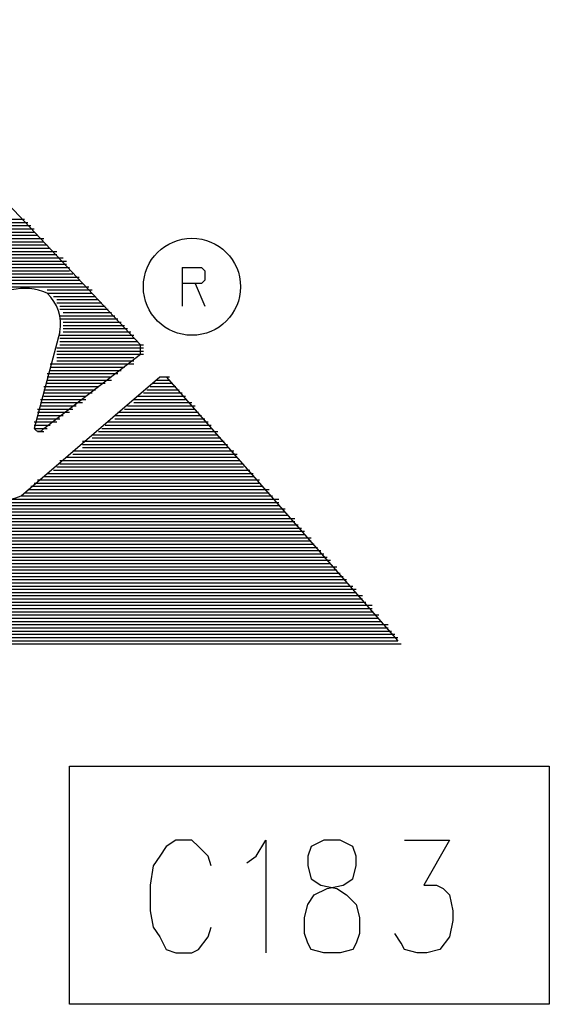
# Model space of a CAD drawing. Extents: x 11.9 to 28.1, y 10.8 to 21.2.
# Tile 42 of 53: x 22.307 to 22.472, y 17.179 to 17.485. Entities that reach past the tile are written whole.
import ezdxf

# ---------------------------------------------------------------- set-up
doc = ezdxf.new("R2010")
doc.units = 0
doc.header["$MEASUREMENT"] = 0
doc.layers.add('LAYNR1', color=2, linetype='Continuous')

msp = doc.modelspace()

# ---------------------------------------------------------------- linework, layer by layer
at = {"layer": 'LAYNR1', "color": 7}
for points in [[(22.345, 17.384), (22.25, 17.485)], [(22.224, 17.422), (22.31, 17.422)], [(22.224, 17.421), (22.311, 17.421)], [(22.226, 17.423), (22.309, 17.423)], [(22.227, 17.423), (22.308, 17.423)], [(22.219, 17.419), (22.312, 17.419)], [(22.219, 17.418), (22.313, 17.418)], [(22.222, 17.42), (22.312, 17.42)], [(22.222, 17.42), (22.311, 17.42)], [(22.214, 17.415), (22.316, 17.415)], [(22.215, 17.416), (22.315, 17.416)], [(22.216, 17.417), (22.315, 17.417)], [(22.218, 17.417), (22.314, 17.417)], [(22.285, 17.414), (22.316, 17.414)], [(22.286, 17.414), (22.317, 17.414)], [(22.287, 17.413), (22.319, 17.413)], [(22.288, 17.412), (22.319, 17.412)], [(22.288, 17.411), (22.321, 17.411)], [(22.288, 17.411), (22.32, 17.411)], [(22.288, 17.41), (22.322, 17.41)], [(22.288, 17.409), (22.322, 17.409)], [(22.288, 17.408), (22.323, 17.408)], [(22.288, 17.408), (22.322, 17.408)], [(22.288, 17.407), (22.323, 17.407)], [(22.288, 17.406), (22.324, 17.406)], [(22.358, 17.408), (22.358, 17.396)], [(22.358, 17.408), (22.363, 17.408), (22.364, 17.408)], [(22.364, 17.408), (22.365, 17.407), (22.365, 17.406), (22.365, 17.405), (22.365, 17.404), (22.364, 17.403)], [(22.288, 17.405), (22.326, 17.405)], [(22.288, 17.405), (22.325, 17.405)], [(22.288, 17.404), (22.326, 17.404)], [(22.288, 17.403), (22.327, 17.403)], [(22.364, 17.403), (22.363, 17.403), (22.358, 17.403)], [(22.362, 17.403), (22.365, 17.396)], [(22.287, 17.402), (22.329, 17.402)], [(22.288, 17.402), (22.328, 17.402)], [(22.316, 17.401), (22.33, 17.401)], [(22.316, 17.4), (22.33, 17.4)], [(22.318, 17.399), (22.331, 17.399)], [(22.319, 17.399), (22.331, 17.399)], [(22.319, 17.398), (22.332, 17.398)], [(22.319, 17.397), (22.333, 17.397)], [(22.32, 17.396), (22.334, 17.396)], [(22.32, 17.396), (22.334, 17.396)], [(22.32, 17.395), (22.335, 17.395)], [(22.321, 17.394), (22.336, 17.394)], [(22.32, 17.393), (22.337, 17.393)], [(22.32, 17.392), (22.338, 17.392)], [(22.321, 17.393), (22.336, 17.393)], [(22.321, 17.391), (22.339, 17.391)], [(22.321, 17.39), (22.34, 17.39)], [(22.321, 17.39), (22.339, 17.39)], [(22.32, 17.388), (22.312, 17.358)], [(22.32, 17.387), (22.343, 17.387)], [(22.32, 17.387), (22.343, 17.387)], [(22.321, 17.389), (22.341, 17.389)], [(22.321, 17.388), (22.342, 17.388)], [(22.32, 17.386), (22.343, 17.386)], [(22.32, 17.385), (22.344, 17.385)], [(22.32, 17.384), (22.346, 17.384)], [(22.32, 17.384), (22.345, 17.384)], [(22.345, 17.381), (22.345, 17.384)], [(22.315, 17.358), (22.345, 17.381)], [(22.319, 17.383), (22.346, 17.383)], [(22.319, 17.382), (22.346, 17.382)], [(22.319, 17.381), (22.345, 17.381)], [(22.319, 17.381), (22.346, 17.381)], [(22.317, 17.378), (22.341, 17.378)], [(22.319, 17.38), (22.343, 17.38)], [(22.319, 17.379), (22.343, 17.379)], [(22.319, 17.378), (22.343, 17.378)], [(22.316, 17.375), (22.337, 17.375)], [(22.317, 17.377), (22.34, 17.377)], [(22.317, 17.376), (22.339, 17.376)], [(22.317, 17.375), (22.338, 17.375)], [(22.308, 17.337), (22.351, 17.374)], [(22.316, 17.374), (22.336, 17.374)], [(22.316, 17.373), (22.336, 17.373)], [(22.316, 17.372), (22.333, 17.372)], [(22.316, 17.372), (22.334, 17.372)], [(22.349, 17.372), (22.355, 17.372)], [(22.35, 17.373), (22.354, 17.373)], [(22.35, 17.372), (22.355, 17.372)], [(22.351, 17.374), (22.354, 17.374)], [(22.353, 17.374), (22.425, 17.292)], [(22.315, 17.371), (22.332, 17.371)], [(22.315, 17.37), (22.331, 17.37)], [(22.315, 17.369), (22.33, 17.369)], [(22.315, 17.369), (22.33, 17.369)], [(22.346, 17.369), (22.358, 17.369)], [(22.346, 17.369), (22.358, 17.369)], [(22.347, 17.37), (22.357, 17.37)], [(22.348, 17.371), (22.356, 17.371)], [(22.314, 17.367), (22.328, 17.367)], [(22.314, 17.366), (22.326, 17.366)], [(22.314, 17.366), (22.327, 17.366)], [(22.315, 17.368), (22.328, 17.368)], [(22.343, 17.367), (22.359, 17.367)], [(22.343, 17.366), (22.361, 17.366)], [(22.343, 17.366), (22.36, 17.366)], [(22.344, 17.368), (22.359, 17.368)], [(22.313, 17.364), (22.324, 17.364)], [(22.313, 17.363), (22.322, 17.363)], [(22.313, 17.363), (22.323, 17.363)], [(22.314, 17.365), (22.325, 17.365)], [(22.338, 17.363), (22.363, 17.363)], [(22.34, 17.364), (22.362, 17.364)], [(22.34, 17.363), (22.363, 17.363)], [(22.341, 17.365), (22.362, 17.365)], [(22.312, 17.36), (22.318, 17.36)], [(22.312, 17.36), (22.319, 17.36)], [(22.313, 17.362), (22.321, 17.362)], [(22.313, 17.361), (22.32, 17.361)], [(22.335, 17.36), (22.366, 17.36)], [(22.336, 17.36), (22.365, 17.36)], [(22.337, 17.362), (22.364, 17.362)], [(22.337, 17.361), (22.365, 17.361)], [(22.312, 17.359), (22.317, 17.359)], [(22.312, 17.358), (22.316, 17.358)], [(22.313, 17.357), (22.315, 17.357)], [(22.332, 17.357), (22.369, 17.357)], [(22.333, 17.358), (22.367, 17.358)], [(22.333, 17.357), (22.368, 17.357)], [(22.334, 17.359), (22.367, 17.359)], [(22.327, 17.354), (22.371, 17.354)], [(22.329, 17.354), (22.371, 17.354)], [(22.33, 17.356), (22.369, 17.356)], [(22.33, 17.355), (22.37, 17.355)], [(22.324, 17.351), (22.374, 17.351)], [(22.325, 17.351), (22.373, 17.351)], [(22.327, 17.353), (22.372, 17.353)], [(22.327, 17.352), (22.372, 17.352)], [(22.32, 17.348), (22.376, 17.348)], [(22.322, 17.349), (22.375, 17.349)], [(22.322, 17.348), (22.376, 17.348)], [(22.324, 17.35), (22.375, 17.35)], [(22.318, 17.345), (22.379, 17.345)], [(22.319, 17.346), (22.377, 17.346)], [(22.319, 17.345), (22.378, 17.345)], [(22.32, 17.347), (22.377, 17.347)], [(22.313, 17.342), (22.382, 17.342)], [(22.314, 17.342), (22.382, 17.342)], [(22.315, 17.343), (22.38, 17.343)], [(22.316, 17.344), (22.38, 17.344)], [(22.309, 17.338), (22.385, 17.338)], [(22.31, 17.339), (22.385, 17.339)], [(22.31, 17.339), (22.384, 17.339)], [(22.311, 17.34), (22.383, 17.34)], [(22.312, 17.341), (22.382, 17.341)], [(22.246, 17.335), (22.388, 17.335)], [(22.303, 17.336), (22.388, 17.336)], [(22.305, 17.336), (22.386, 17.336)], [(22.308, 17.337), (22.386, 17.337)], [(22.126, 17.333), (22.39, 17.333)], [(22.126, 17.333), (22.389, 17.333)], [(22.126, 17.332), (22.39, 17.332)], [(22.243, 17.334), (22.388, 17.334)], [(22.125, 17.33), (22.393, 17.33)], [(22.125, 17.33), (22.392, 17.33)], [(22.125, 17.329), (22.393, 17.329)], [(22.126, 17.331), (22.391, 17.331)], [(22.123, 17.327), (22.395, 17.327)], [(22.123, 17.326), (22.396, 17.326)], [(22.124, 17.328), (22.394, 17.328)], [(22.124, 17.327), (22.395, 17.327)], [(22.123, 17.325), (22.396, 17.325)], [(22.123, 17.324), (22.398, 17.324)], [(22.123, 17.324), (22.397, 17.324)], [(22.123, 17.323), (22.398, 17.323)], [(22.122, 17.321), (22.4, 17.321)], [(22.122, 17.321), (22.4, 17.321)], [(22.122, 17.32), (22.401, 17.32)], [(22.123, 17.322), (22.399, 17.322)], [(22.121, 17.318), (22.402, 17.318)], [(22.121, 17.318), (22.372, 17.318)], [(22.121, 17.317), (22.372, 17.317)], [(22.122, 17.319), (22.402, 17.319)], [(22.352, 17.318), (22.403, 17.318)], [(22.354, 17.317), (22.404, 17.317)], [(22.12, 17.314), (22.372, 17.314)], [(22.121, 17.316), (22.372, 17.316)], [(22.121, 17.315), (22.372, 17.315)], [(22.121, 17.315), (22.372, 17.315)], [(22.354, 17.316), (22.404, 17.316)], [(22.355, 17.315), (22.405, 17.315)], [(22.356, 17.315), (22.406, 17.315)], [(22.357, 17.314), (22.406, 17.314)], [(22.119, 17.312), (22.372, 17.312)], [(22.119, 17.311), (22.372, 17.311)], [(22.12, 17.313), (22.372, 17.313)], [(22.12, 17.312), (22.372, 17.312)], [(22.357, 17.313), (22.407, 17.313)], [(22.358, 17.312), (22.408, 17.312)], [(22.358, 17.312), (22.407, 17.312)], [(22.358, 17.311), (22.409, 17.311)], [(22.118, 17.309), (22.372, 17.309)], [(22.118, 17.309), (22.372, 17.309)], [(22.118, 17.308), (22.372, 17.308)], [(22.119, 17.31), (22.372, 17.31)], [(22.358, 17.31), (22.409, 17.31)], [(22.358, 17.309), (22.411, 17.309)], [(22.358, 17.309), (22.41, 17.309)], [(22.358, 17.308), (22.412, 17.308)], [(22.117, 17.306), (22.372, 17.306)], [(22.117, 17.305), (22.372, 17.305)], [(22.118, 17.307), (22.372, 17.307)], [(22.118, 17.306), (22.372, 17.306)], [(22.355, 17.306), (22.414, 17.306)], [(22.355, 17.305), (22.414, 17.305)], [(22.357, 17.306), (22.413, 17.306)], [(22.358, 17.307), (22.412, 17.307)], [(22.116, 17.302), (22.372, 17.302)], [(22.117, 17.304), (22.372, 17.304)], [(22.117, 17.303), (22.372, 17.303)], [(22.117, 17.303), (22.372, 17.303)], [(22.343, 17.302), (22.417, 17.302)], [(22.351, 17.303), (22.417, 17.303)], [(22.351, 17.303), (22.416, 17.303)], [(22.354, 17.304), (22.415, 17.304)], [(22.115, 17.301), (22.372, 17.301)], [(22.115, 17.3), (22.372, 17.3)], [(22.115, 17.3), (22.372, 17.3)], [(22.115, 17.299), (22.372, 17.299)], [(22.322, 17.3), (22.419, 17.3)], [(22.322, 17.299), (22.419, 17.299)], [(22.323, 17.301), (22.417, 17.301)], [(22.323, 17.3), (22.418, 17.3)], [(22.114, 17.296), (22.372, 17.296)], [(22.115, 17.298), (22.372, 17.298)], [(22.115, 17.297), (22.372, 17.297)], [(22.115, 17.297), (22.372, 17.297)], [(22.322, 17.298), (22.42, 17.298)], [(22.322, 17.297), (22.422, 17.297)], [(22.322, 17.297), (22.421, 17.297)], [(22.322, 17.296), (22.422, 17.296)], [(22.113, 17.294), (22.372, 17.294)], [(22.113, 17.294), (22.372, 17.294)], [(22.113, 17.293), (22.372, 17.293)], [(22.114, 17.295), (22.372, 17.295)], [(22.321, 17.294), (22.424, 17.294)], [(22.321, 17.293), (22.425, 17.293)], [(22.322, 17.295), (22.423, 17.295)], [(22.322, 17.294), (22.424, 17.294)], [(22.112, 17.291), (22.372, 17.291)], [(22.113, 17.292), (22.372, 17.292)], [(22.32, 17.292), (22.425, 17.292)], [(22.32, 17.291), (22.426, 17.291)], [(22.323, 17.253), (22.472, 17.253)], [(22.323, 17.179), (22.323, 17.253)], [(22.472, 17.253), (22.472, 17.179)], [(22.353, 17.228), (22.351, 17.225)], [(22.356, 17.23), (22.353, 17.228)], [(22.361, 17.23), (22.356, 17.23)], [(22.363, 17.228), (22.361, 17.23)], [(22.366, 17.225), (22.363, 17.228)], [(22.381, 17.225), (22.384, 17.23)], [(22.384, 17.23), (22.384, 17.195)], [(22.398, 17.228), (22.397, 17.225)], [(22.402, 17.23), (22.398, 17.228)], [(22.407, 17.23), (22.402, 17.23)], [(22.411, 17.228), (22.407, 17.23)], [(22.412, 17.225), (22.411, 17.228)], [(22.427, 17.23), (22.441, 17.23)], [(22.441, 17.23), (22.433, 17.216)], [(22.351, 17.225), (22.349, 17.222)], [(22.367, 17.222), (22.366, 17.225)], [(22.378, 17.223), (22.381, 17.225)], [(22.397, 17.225), (22.397, 17.222)], [(22.412, 17.222), (22.412, 17.225)], [(22.349, 17.222), (22.348, 17.216)], [(22.397, 17.222), (22.398, 17.218)], [(22.411, 17.218), (22.412, 17.222)], [(22.348, 17.216), (22.348, 17.208)], [(22.398, 17.218), (22.401, 17.216)], [(22.401, 17.216), (22.406, 17.215)], [(22.403, 17.215), (22.408, 17.216)], [(22.408, 17.216), (22.411, 17.218)], [(22.433, 17.216), (22.437, 17.216)], [(22.437, 17.216), (22.439, 17.215)], [(22.397, 17.21), (22.399, 17.213)], [(22.399, 17.213), (22.403, 17.215)], [(22.406, 17.215), (22.409, 17.213)], [(22.409, 17.213), (22.412, 17.21)], [(22.439, 17.215), (22.441, 17.213)], [(22.441, 17.213), (22.442, 17.208)], [(22.396, 17.206), (22.397, 17.21)], [(22.412, 17.21), (22.413, 17.206)], [(22.348, 17.208), (22.349, 17.203)], [(22.442, 17.208), (22.442, 17.205)], [(22.396, 17.201), (22.396, 17.206)], [(22.413, 17.206), (22.413, 17.201)], [(22.442, 17.205), (22.441, 17.2)], [(22.349, 17.203), (22.351, 17.2)], [(22.366, 17.2), (22.367, 17.203)], [(22.397, 17.198), (22.396, 17.201)], [(22.413, 17.201), (22.412, 17.198)], [(22.426, 17.198), (22.424, 17.201)], [(22.351, 17.2), (22.353, 17.196)], [(22.363, 17.196), (22.366, 17.2)], [(22.398, 17.196), (22.397, 17.198)], [(22.412, 17.198), (22.411, 17.196)], [(22.427, 17.196), (22.426, 17.198)], [(22.441, 17.2), (22.438, 17.196)], [(22.353, 17.196), (22.356, 17.195)], [(22.356, 17.195), (22.361, 17.195)], [(22.361, 17.195), (22.363, 17.196)], [(22.402, 17.195), (22.398, 17.196)], [(22.407, 17.195), (22.402, 17.195)], [(22.411, 17.196), (22.407, 17.195)], [(22.431, 17.195), (22.427, 17.196)], [(22.434, 17.195), (22.431, 17.195)], [(22.438, 17.196), (22.434, 17.195)], [(22.472, 17.179), (22.323, 17.179)]]:
    msp.add_lwpolyline(points, dxfattribs=at)
for points in [[(22.316, 17.4, 0.167078), (22.305, 17.401)], [(22.32, 17.388, 0.254362), (22.316, 17.4)], [(22.312, 17.358, 0.592622), (22.315, 17.358)], [(22.289, 17.351, 0.573455), (22.308, 17.337)]]:
    msp.add_lwpolyline(points, format="xyb", dxfattribs=at)
msp.add_circle((22.361, 17.402), 0.01509, dxfattribs=at)

doc.saveas('drawing.dxf')
